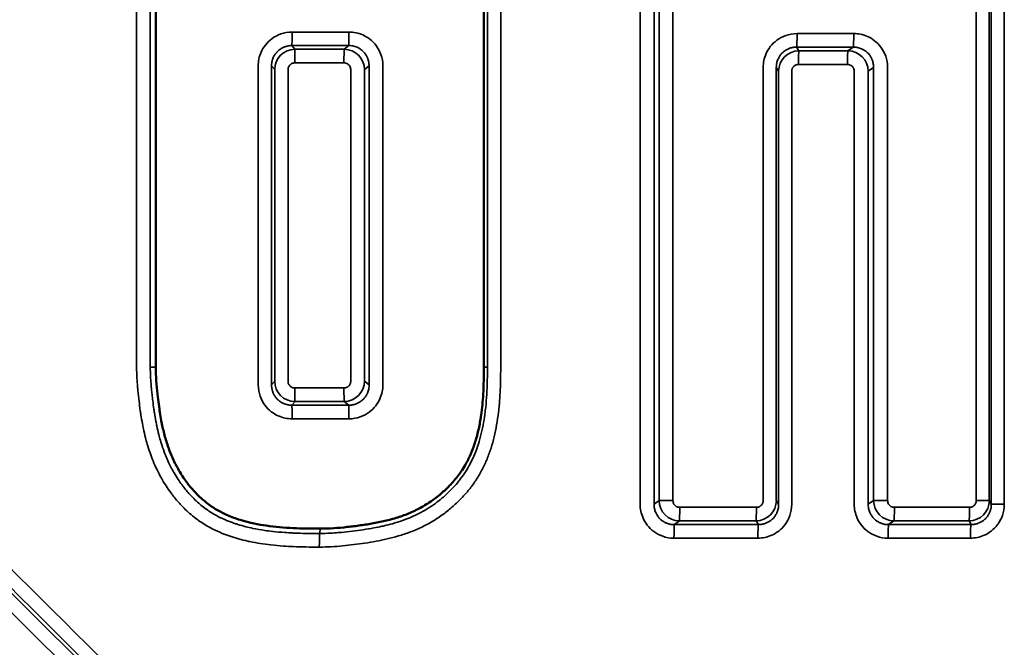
# Model space of a CAD drawing. Header units: millimetres. Extents: x 38 to 2514, y 38 to 1622.
# Tile 253 of 256: x 1575.62 to 1582.86, y 789.7 to 794.32. Entities that reach past the tile are written whole.
import ezdxf

# ---------------------------------------------------------------- set-up
doc = ezdxf.new("R2010")
doc.units = ezdxf.units.MM
doc.header["$LTSCALE"] = 7.692308
doc.layers.add('Visible (ISO)', color=7, linetype='Continuous', lineweight=50)
doc.layers.add('Visible Narrow (ISO)', color=7, linetype='Continuous', lineweight=35)

msp = doc.modelspace()

# ---------------------------------------------------------------- linework, layer by layer
at = {"layer": 'Visible (ISO)'}
for p, q in [((1576.6175, 791.764), (1576.6175, 798.3263)), ((1579.0319, 798.3264), (1579.0319, 791.764))]:
    msp.add_line(p, q, dxfattribs=at)
for points, knots in [([(1577.8297, 790.5764), (1577.7632, 790.5764), (1577.6959, 790.5772), (1577.6285, 790.5805), (1577.562, 790.5837), (1577.4954, 790.5893), (1577.4302, 790.5988), (1577.3768, 790.6065), (1577.3096, 790.6188), (1577.2378, 790.6413), (1577.2072, 790.6509), (1577.1757, 790.6623), (1577.1448, 790.6758), (1577.141, 790.6775), (1577.1372, 790.6792), (1577.1334, 790.6809), (1577.1082, 790.6924), (1577.0829, 790.7055), (1577.0575, 790.7209), (1577.031, 790.737), (1577.0044, 790.7555), (1576.9778, 790.7775), (1576.9526, 790.7982), (1576.9273, 790.822), (1576.9024, 790.8491), (1576.8819, 790.8714), (1576.862, 790.8955), (1576.8429, 790.9215), (1576.8239, 790.9474), (1576.8057, 790.9752), (1576.7885, 791.0047), (1576.7723, 791.0325), (1576.7571, 791.0618), (1576.7431, 791.0926), (1576.7398, 791.0999), (1576.7366, 791.1073), (1576.7334, 791.1148), (1576.7238, 791.1373), (1576.715, 791.1603), (1576.7069, 791.1838), (1576.6966, 791.2138), (1576.6875, 791.2447), (1576.6793, 791.2768), (1576.6715, 791.3073), (1576.6646, 791.3389), (1576.6584, 791.372), (1576.6547, 791.3915), (1576.6513, 791.4115), (1576.6481, 791.4321), (1576.6431, 791.4639), (1576.6366, 791.5119), (1576.6305, 791.5667), (1576.6237, 791.6287), (1576.6175, 791.6995), (1576.6175, 791.764)], [-0.5785642, -0.5785642, -0.5785642, -0.5785642, -0.4781217, -0.4781217, -0.4781217, -0.3790177, -0.3790177, -0.3790177, -0.2980341, -0.2980341, -0.2980341, -0.263543, -0.263543, -0.263543, -0.2593074, -0.2593074, -0.2593074, -0.2310827, -0.2310827, -0.2310827, -0.2016553, -0.2016553, -0.2016553, -0.1738063, -0.1738063, -0.1738063, -0.1508894, -0.1508894, -0.1508894, -0.1280697, -0.1280697, -0.1280697, -0.1065344, -0.1065344, -0.1065344, -0.1014158, -0.1014158, -0.1014158, -0.0859856, -0.0859856, -0.0859856, -0.0662097, -0.0662097, -0.0662097, -0.047501, -0.047501, -0.047501, -0.0364551, -0.0364551, -0.0364551, -0.0193537, -0.0193537, -0.0193537, -0.000001, -0.000001, -0.000001, -0.000001]), ([(1579.0319, 791.764), (1579.0319, 791.6988), (1579.0307, 791.6322), (1579.0268, 791.5656), (1579.0237, 791.5139), (1579.0189, 791.4622), (1579.0117, 791.4115), (1579.0098, 791.3978), (1579.0077, 791.3842), (1579.0053, 791.3706), (1578.9999, 791.3385), (1578.9933, 791.3065), (1578.9854, 791.275), (1578.9775, 791.2436), (1578.9683, 791.2126), (1578.9575, 791.1821), (1578.9487, 791.1574), (1578.9389, 791.1331), (1578.928, 791.1094), (1578.9256, 791.104), (1578.9229, 791.0983), (1578.9199, 791.0922), (1578.9085, 791.0688), (1578.893, 791.04), (1578.8717, 791.0077), (1578.8556, 790.9833), (1578.8362, 790.957), (1578.8129, 790.9297), (1578.7922, 790.9055), (1578.7685, 790.8806), (1578.7416, 790.8558), (1578.7207, 790.8366), (1578.6968, 790.8165), (1578.669, 790.7959), (1578.6448, 790.778), (1578.6176, 790.7597), (1578.587, 790.7419), (1578.5607, 790.7266), (1578.5319, 790.7117), (1578.5001, 790.6976), (1578.4859, 790.6913), (1578.4711, 790.6852), (1578.4557, 790.6793), (1578.4405, 790.6735), (1578.425, 790.668), (1578.4092, 790.6628), (1578.3789, 790.6529), (1578.3478, 790.6441), (1578.3162, 790.6364), (1578.2847, 790.6287), (1578.2528, 790.622), (1578.2209, 790.6163), (1578.1883, 790.6103), (1578.1559, 790.6053), (1578.1241, 790.6009), (1578.0905, 790.5962), (1578.0576, 790.5922), (1578.0262, 790.5887), (1577.9912, 790.5849), (1577.9582, 790.5819), (1577.9279, 790.5799), (1577.8903, 790.5774), (1577.8571, 790.5764), (1577.8297, 790.5764)], [-0.2753785, -0.2753785, -0.2753785, -0.2753785, -0.226387, -0.226387, -0.226387, -0.1882509, -0.1882509, -0.1882509, -0.1779982, -0.1779982, -0.1779982, -0.1538966, -0.1538966, -0.1538966, -0.1298558, -0.1298558, -0.1298558, -0.1104382, -0.1104382, -0.1104382, -0.1060573, -0.1060573, -0.1060573, -0.0893602, -0.0893602, -0.0893602, -0.0767806, -0.0767806, -0.0767806, -0.0656518, -0.0656518, -0.0656518, -0.0570149, -0.0570149, -0.0570149, -0.0494876, -0.0494876, -0.0494876, -0.0430254, -0.0430254, -0.0430254, -0.0401381, -0.0401381, -0.0401381, -0.0372895, -0.0372895, -0.0372895, -0.0317978, -0.0317978, -0.0317978, -0.0263368, -0.0263368, -0.0263368, -0.0207462, -0.0207462, -0.0207462, -0.0148226, -0.0148226, -0.0148226, -0.008214, -0.008214, -0.008214, -0.000001, -0.000001, -0.000001, -0.000001])]:
    msp.add_open_spline(points, degree=3, knots=knots, dxfattribs=at)
at = {"layer": 'Visible Narrow (ISO)'}
for p, q in [((1576.4769, 798.3621), (1576.4769, 791.764)), ((1576.5774, 798.3621), (1576.5774, 791.764)), ((1579.0582, 791.764), (1579.0582, 798.3622)), ((1579.1556, 791.764), (1579.1556, 798.3622)), ((1580.1817, 798.3621), (1580.1817, 790.7555)), ((1580.2839, 798.3621), (1580.2839, 790.7555)), ((1582.7654, 790.7556), (1582.7654, 798.3622)), ((1582.8611, 790.7556), (1582.8611, 798.3622)), ((1580.321, 798.3343), (1580.321, 790.7832)), ((1580.4233, 798.3343), (1580.4233, 790.7832)), ((1582.6551, 790.7834), (1582.6551, 798.3344)), ((1582.7509, 790.7834), (1582.7509, 798.3344)), ((1578.0395, 794.229), (1577.6208, 794.229)), ((1581.7535, 794.2176), (1581.3361, 794.2176)), ((1577.6422, 794.1016), (1577.6194, 794.1293)), ((1578.0041, 794.1016), (1578.0378, 794.1294)), ((1581.35, 794.0902), (1581.333, 794.118)), ((1581.7106, 794.0903), (1581.7501, 794.118)), ((1578.0025, 794.002), (1577.6408, 794.002)), ((1581.7073, 793.9906), (1581.3469, 793.9906)), ((1577.3717, 791.6333), (1577.3717, 793.9799)), ((1577.47, 791.6333), (1577.47, 793.9799)), ((1577.4929, 793.9521), (1577.47, 793.9799)), ((1577.4929, 791.6611), (1577.4929, 793.9521)), ((1577.591, 791.6611), (1577.591, 793.9521)), ((1578.0523, 793.9522), (1578.0523, 791.6611)), ((1578.1536, 793.9522), (1578.1872, 793.98)), ((1578.1536, 793.9522), (1578.1536, 791.6611)), ((1578.1872, 793.98), (1578.1872, 791.6334)), ((1578.2886, 793.98), (1578.2886, 791.6334)), ((1581.0872, 790.7834), (1581.0872, 793.9686)), ((1581.1837, 790.7834), (1581.1837, 793.9686)), ((1581.2007, 793.9408), (1581.1837, 793.9686)), ((1581.2007, 790.7556), (1581.2007, 793.9408)), ((1581.2971, 790.7556), (1581.2971, 793.9408)), ((1581.757, 793.9408), (1581.757, 790.7555)), ((1581.8599, 793.9408), (1581.8994, 793.9686)), ((1581.8599, 793.9408), (1581.8599, 790.7555)), ((1581.8994, 793.9686), (1581.8994, 790.7832)), ((1582.0025, 793.9686), (1582.0025, 790.7832)), ((1576.5774, 791.764), (1576.6175, 791.764)), ((1579.0582, 791.764), (1579.0319, 791.764)), ((1577.4929, 791.6611), (1577.47, 791.6333)), ((1577.6408, 791.6113), (1578.0025, 791.6113)), ((1578.1536, 791.6611), (1578.1872, 791.6334)), ((1577.6423, 791.5117), (1577.6194, 791.4839)), ((1578.0042, 791.5117), (1578.0379, 791.484)), ((1577.6209, 791.3843), (1578.0395, 791.3843)), ((1580.321, 790.7832), (1580.2839, 790.7555)), ((1580.4233, 790.7832), (1580.321, 790.7832)), ((1581.0374, 790.7335), (1580.4731, 790.7335)), ((1581.1837, 790.7834), (1581.2007, 790.7556)), ((1581.8994, 790.7832), (1581.8599, 790.7555)), ((1582.0025, 790.7832), (1581.8994, 790.7832)), ((1582.6053, 790.7335), (1582.0523, 790.7335)), ((1582.6551, 790.7834), (1582.7509, 790.7834)), ((1582.7509, 790.7834), (1582.7654, 790.7556)), ((1582.8611, 790.7556), (1582.7654, 790.7556)), ((1580.4704, 790.6338), (1580.4333, 790.606)), ((1581.0344, 790.6339), (1581.0514, 790.6062)), ((1582.0488, 790.6338), (1582.0093, 790.606)), ((1582.6016, 790.6339), (1582.6161, 790.6061)), ((1577.8228, 790.5407), (1577.8297, 790.5764)), ((1581.0484, 790.5065), (1580.4306, 790.5065)), ((1582.6124, 790.5065), (1582.0059, 790.5065))]:
    msp.add_line(p, q, dxfattribs=at)
for centre, major_axis, ratio, start_param, end_param in [((1577.6192, 794.2289), (0, -0.1), 0.015929, 0.087262, 1.570793), ((1578.0377, 794.229), (0, -0.1), 0.018017, 0.087266, 1.570581), ((1581.3327, 794.2176), (0, -0.1), 0.034459, 0.087258, 1.570788), ((1581.7498, 794.2177), (0, -0.1), 0.036541, 0.087265, 1.570581), ((1577.6426, 793.9519), (-0.1498, 0.0002), 0.999236, 4.719059, 6.283185), ((1574.6656, 777.8797), (192.9263, 0.2957), 0.084214, 1.553187, 1.555357), ((1577.6424, 794.0019), (0, 0.1), 0.016069, 0.087263, 1.570632), ((1574.5656, 777.33), (195.8501, 0.3088), 0.085621, 1.553103, 1.554951), ((1578.0043, 794.002), (0, 0.1), 0.017878, 0.087265, 1.570893), ((1578.0041, 793.952), (0.0907, -0.1194), 0.99542, 0.925048, 2.489455), ((1581.3506, 793.9406), (0.1386, 0.0571), 0.998045, 1.184539, 2.748666), ((1574.6881, 777.2435), (196.5981, 0.6205), 0.085775, 1.534597, 1.53672), ((1581.3503, 793.9906), (0, 0.1), 0.034599, 0.087259, 1.570628), ((1574.0474, 775.619), (205.5421, 0.7071), 0.0898, 1.533196, 1.534951), ((1581.7109, 793.9907), (0, 0.1), 0.036401, 0.087264, 1.570891), ((1581.7107, 793.9406), (0.0782, -0.1279), 0.993839, 1.02633, 2.590737), ((1577.6426, 791.6613), (-0.1498, 0.0004), 0.999204, 0.006389, 1.570796), ((1577.6424, 791.6113), (0, -0.1), 0.016069, 4.71229, 6.195918), ((1578.0043, 791.6113), (0, -0.1), 0.017878, 4.712546, 6.195915), ((1578.0041, 791.6614), (-0.0906, -0.1194), 0.995421, 0.652279, 2.216405), ((1574.3653, 791.339), (-282.0993, 280.6907), 0.00022, 4.693861, 4.712993), ((1574.4524, 791.247), (-282.387, 280.404), 0.00009, 1.569942, 1.588855), ((1574.4324, 791.2661), (-282.1715, 280.6344), 0.000019, 1.569944, 1.589079), ((1574.293, 809.6478), (203.9765, -0.2884), 0.089038, 4.728823, 4.730875), ((1577.6193, 791.3843), (0, 0.1), 0.015929, 4.712602, 6.195918), ((1573.7147, 812.6562), (219.913, -0.3674), 0.096135, 4.73041, 4.732056), ((1578.0377, 791.3843), (0, 0.1), 0.018018, 4.712193, 6.195915), ((1574.5355, 791.1904), (-282.4516, 280.3404), 0.000387, 1.569694, 1.58861), ((1580.4703, 790.7835), (0.0829, -0.1249), 0.994505, 4.130617, 5.695407), ((1580.4701, 790.7334), (0, -0.1), 0.030155, 0.087256, 1.570786), ((1581.0339, 790.7836), (0.1382, 0.0581), 0.998029, 4.318778, 5.883162), ((1581.0341, 790.7335), (0, -0.1), 0.032969, 0.087264, 1.570367), ((1582.0487, 790.7835), (0.078, -0.128), 0.993787, 4.169776, 5.734561), ((1582.0485, 790.7334), (0, -0.1), 0.038031, 0.087254, 1.570784), ((1582.601, 790.7836), (0.1442, 0.0411), 0.998189, 4.438979, 6.003363), ((1582.6012, 790.7335), (0, -0.1), 0.04079, 0.087263, 1.570378), ((1580.4336, 790.5064), (0, 0.1), 0.030018, 0.087256, 1.570375), ((1574.4782, 773.2327), (199.3377, 0.5911), 0.087106, 1.537557, 1.540659), ((1574.4789, 773.2344), (199.6366, 0.592), 0.087106, 1.537695, 1.540522), ((1581.0517, 790.5065), (0, 0.1), 0.033107, 0.087264, 1.57102), ((1582.0097, 790.5064), (0, 0.1), 0.037894, 0.087253, 1.570385), ((1574.4901, 773.2327), (199.3373, 0.7275), 0.08708, 1.529702, 1.532748), ((1574.4909, 773.2344), (199.6361, 0.7286), 0.08708, 1.52984, 1.532611), ((1582.6165, 790.5065), (0, 0.1), 0.040927, 0.087264, 1.571013), ((1577.8229, 790.441), (0, 0.1), 0.016971, 0.087265, 1.570795)]:
    msp.add_ellipse(centre, major_axis=major_axis, ratio=ratio, start_param=start_param, end_param=end_param, dxfattribs=at)
for points in [[(1577.3717, 793.9799), (1577.3717, 793.9967), (1577.3751, 794.0305), (1577.3906, 794.0806), (1577.4213, 794.1338), (1577.4692, 794.1819), (1577.5353, 794.2183), (1577.5904, 794.2289), (1577.6208, 794.2289)], [(1578.0395, 794.229), (1578.0562, 794.229), (1578.0901, 794.2256), (1578.1402, 794.2102), (1578.1934, 794.1795), (1578.2415, 794.1316), (1578.2779, 794.0655), (1578.2886, 794.0104), (1578.2886, 793.98)], [(1581.0872, 793.9686), (1581.0872, 793.9853), (1581.0906, 794.0191), (1581.106, 794.0692), (1581.1367, 794.1225), (1581.1846, 794.1706), (1581.2507, 794.2069), (1581.3057, 794.2176), (1581.3361, 794.2176)], [(1581.7535, 794.2177), (1581.7702, 794.2177), (1581.804, 794.2142), (1581.8541, 794.1988), (1581.9074, 794.1681), (1581.9554, 794.1203), (1581.9918, 794.0541), (1582.0024, 793.999), (1582.0025, 793.9686)], [(1577.6209, 791.3843), (1577.6041, 791.3843), (1577.5703, 791.3877), (1577.5201, 791.4031), (1577.4669, 791.4338), (1577.4188, 791.4817), (1577.3824, 791.5478), (1577.3717, 791.6029), (1577.3717, 791.6333)], [(1578.2886, 791.6334), (1578.2886, 791.6166), (1578.2852, 791.5828), (1578.2697, 791.5327), (1578.239, 791.4794), (1578.1911, 791.4314), (1578.125, 791.395), (1578.0699, 791.3843), (1578.0395, 791.3843)], [(1580.1817, 790.7555), (1580.1817, 790.7387), (1580.1851, 790.7049), (1580.2006, 790.6548), (1580.2312, 790.6015), (1580.2791, 790.5534), (1580.3452, 790.5171), (1580.4002, 790.5064), (1580.4306, 790.5064)], [(1581.0484, 790.5065), (1581.0651, 790.5065), (1581.0989, 790.51), (1581.149, 790.5254), (1581.2022, 790.5561), (1581.2502, 790.604), (1581.2865, 790.6701), (1581.2971, 790.7252), (1581.2971, 790.7556)], [(1581.757, 790.7555), (1581.757, 790.7387), (1581.7605, 790.7049), (1581.7758, 790.6548), (1581.8065, 790.6015), (1581.8544, 790.5534), (1581.9204, 790.5171), (1581.9755, 790.5064), (1582.0059, 790.5064)], [(1582.6124, 790.5065), (1582.6292, 790.5065), (1582.6629, 790.51), (1582.7129, 790.5254), (1582.7661, 790.5561), (1582.8141, 790.604), (1582.8504, 790.6701), (1582.8611, 790.7252), (1582.8611, 790.7556)]]:
    msp.add_open_spline(points, degree=3, dxfattribs=at)
for points, knots in [([(1577.47, 793.9799), (1577.47, 793.9871), (1577.4704, 793.9944), (1577.4719, 794.0046), (1577.4724, 794.0075), (1577.474, 794.0155), (1577.4753, 794.0206), (1577.4785, 794.0307), (1577.4804, 794.0358), (1577.4855, 794.0473), (1577.4889, 794.0539), (1577.4955, 794.0644), (1577.4982, 794.0682), (1577.5061, 794.0784), (1577.5117, 794.0846), (1577.5218, 794.0938), (1577.5258, 794.0971), (1577.5361, 794.1047), (1577.5426, 794.1089), (1577.5559, 794.1158), (1577.5625, 794.1187), (1577.5771, 794.1237), (1577.585, 794.1258), (1577.6017, 794.1286), (1577.6104, 794.1294), (1577.6194, 794.1293)], [0, 0, 0, 0, 0.120064, 0.120064, 0.166667, 0.166667, 0.251234, 0.251234, 0.333333, 0.333333, 0.437507, 0.437507, 0.5, 0.5, 0.604666, 0.604666, 0.666667, 0.666667, 0.755416, 0.755416, 0.833333, 0.833333, 0.916689, 0.916689, 1, 1, 1, 1]), ([(1578.0378, 794.1294), (1578.045, 794.1294), (1578.0524, 794.1289), (1578.0626, 794.1275), (1578.0654, 794.127), (1578.0734, 794.1254), (1578.0785, 794.1241), (1578.0887, 794.1209), (1578.0937, 794.119), (1578.1053, 794.114), (1578.1119, 794.1105), (1578.1223, 794.1039), (1578.1262, 794.1012), (1578.1364, 794.0933), (1578.1425, 794.0877), (1578.1518, 794.0776), (1578.1551, 794.0737), (1578.1627, 794.0634), (1578.1668, 794.0568), (1578.1737, 794.0435), (1578.1766, 794.0369), (1578.1816, 794.0223), (1578.1837, 794.0143), (1578.1865, 793.9976), (1578.1873, 793.9889), (1578.1872, 793.98)], [0, 0, 0, 0, 0.120087, 0.120087, 0.166667, 0.166667, 0.251241, 0.251241, 0.333333, 0.333333, 0.437504, 0.437504, 0.5, 0.5, 0.604688, 0.604688, 0.666667, 0.666667, 0.75528, 0.75528, 0.833333, 0.833333, 0.916667, 0.916667, 1, 1, 1, 1]), ([(1581.1837, 793.9686), (1581.1837, 793.9757), (1581.1842, 793.9831), (1581.1857, 793.9933), (1581.1861, 793.9961), (1581.1878, 794.0041), (1581.1891, 794.0093), (1581.1923, 794.0194), (1581.1942, 794.0244), (1581.1992, 794.036), (1581.2027, 794.0426), (1581.2093, 794.053), (1581.212, 794.0569), (1581.2199, 794.0671), (1581.2255, 794.0732), (1581.2356, 794.0825), (1581.2395, 794.0858), (1581.2498, 794.0934), (1581.2564, 794.0975), (1581.2697, 794.1044), (1581.2763, 794.1073), (1581.2908, 794.1123), (1581.2988, 794.1144), (1581.3154, 794.1173), (1581.3241, 794.118), (1581.333, 794.118)], [0, 0, 0, 0, 0.120064, 0.120064, 0.166667, 0.166667, 0.251234, 0.251234, 0.333333, 0.333333, 0.437507, 0.437507, 0.5, 0.5, 0.604666, 0.604666, 0.666667, 0.666667, 0.755416, 0.755416, 0.833333, 0.833333, 0.916689, 0.916689, 1, 1, 1, 1]), ([(1581.7501, 794.118), (1581.7573, 794.1181), (1581.7647, 794.1176), (1581.7749, 794.1162), (1581.7777, 794.1157), (1581.7857, 794.1141), (1581.7909, 794.1128), (1581.801, 794.1096), (1581.806, 794.1077), (1581.8176, 794.1026), (1581.8242, 794.0992), (1581.8347, 794.0926), (1581.8385, 794.0899), (1581.8487, 794.082), (1581.8549, 794.0764), (1581.8641, 794.0663), (1581.8674, 794.0623), (1581.875, 794.052), (1581.8791, 794.0455), (1581.886, 794.0322), (1581.8889, 794.0255), (1581.8939, 794.011), (1581.896, 794.003), (1581.8988, 793.9863), (1581.8995, 793.9776), (1581.8994, 793.9686)], [0, 0, 0, 0, 0.120087, 0.120087, 0.166667, 0.166667, 0.251241, 0.251241, 0.333333, 0.333333, 0.437504, 0.437504, 0.5, 0.5, 0.604688, 0.604688, 0.666667, 0.666667, 0.75528, 0.75528, 0.833333, 0.833333, 0.916667, 0.916667, 1, 1, 1, 1]), ([(1577.591, 793.9521), (1577.591, 793.9553), (1577.5913, 793.9582), (1577.5918, 793.9611), (1577.5922, 793.9629), (1577.5926, 793.9647), (1577.5931, 793.9664), (1577.5941, 793.9696), (1577.5954, 793.9727), (1577.5969, 793.9756), (1577.5974, 793.9766), (1577.598, 793.9776), (1577.5986, 793.9785), (1577.6001, 793.9811), (1577.6018, 793.9833), (1577.6037, 793.9854), (1577.6045, 793.9863), (1577.6054, 793.9872), (1577.6062, 793.988), (1577.6085, 793.9902), (1577.6109, 793.9921), (1577.6135, 793.9938), (1577.6142, 793.9943), (1577.6149, 793.9947), (1577.6157, 793.9951), (1577.6181, 793.9966), (1577.6207, 793.9978), (1577.6234, 793.9988), (1577.6246, 793.9993), (1577.6258, 793.9997), (1577.627, 794), (1577.6298, 794.0008), (1577.6328, 794.0014), (1577.6359, 794.0017), (1577.6375, 794.0019), (1577.6391, 794.0019), (1577.6408, 794.002)], [0.0000004, 0.0000004, 0.0000004, 0.0000004, 0.1025715, 0.1025715, 0.1025715, 0.1666667, 0.1666667, 0.1666667, 0.2892471, 0.2892471, 0.2892471, 0.3333333, 0.3333333, 0.3333333, 0.448915, 0.448915, 0.448915, 0.5, 0.5, 0.5, 0.6308044, 0.6308044, 0.6308044, 0.6666667, 0.6666667, 0.6666667, 0.7842154, 0.7842154, 0.7842154, 0.8333333, 0.8333333, 0.8333333, 0.9439896, 0.9439896, 0.9439896, 1, 1, 1, 1]), ([(1578.0025, 794.002), (1578.0076, 794.002), (1578.0123, 794.0013), (1578.0167, 793.9999), (1578.0212, 793.9986), (1578.0253, 793.9967), (1578.0289, 793.9944), (1578.0325, 793.9922), (1578.0356, 793.9896), (1578.0384, 793.9868), (1578.0411, 793.9839), (1578.0435, 793.9808), (1578.0455, 793.9773), (1578.0475, 793.9739), (1578.0492, 793.9702), (1578.0504, 793.966), (1578.0516, 793.9618), (1578.0523, 793.9572), (1578.0523, 793.9522)], [0.0000004, 0.0000004, 0.0000004, 0.0000004, 0.1666667, 0.1666667, 0.1666667, 0.3333333, 0.3333333, 0.3333333, 0.5, 0.5, 0.5, 0.6666667, 0.6666667, 0.6666667, 0.8333333, 0.8333333, 0.8333333, 1, 1, 1, 1]), ([(1581.2971, 793.9408), (1581.2971, 793.9439), (1581.2974, 793.9469), (1581.2979, 793.9498), (1581.2983, 793.9516), (1581.2987, 793.9533), (1581.2992, 793.955), (1581.3002, 793.9583), (1581.3015, 793.9614), (1581.303, 793.9642), (1581.3035, 793.9652), (1581.3041, 793.9662), (1581.3047, 793.9672), (1581.3062, 793.9697), (1581.308, 793.972), (1581.3098, 793.974), (1581.3106, 793.975), (1581.3115, 793.9758), (1581.3123, 793.9767), (1581.3146, 793.9788), (1581.317, 793.9808), (1581.3196, 793.9825), (1581.3203, 793.9829), (1581.321, 793.9834), (1581.3218, 793.9838), (1581.3242, 793.9852), (1581.3268, 793.9865), (1581.3295, 793.9875), (1581.3307, 793.9879), (1581.3319, 793.9883), (1581.3331, 793.9887), (1581.3359, 793.9895), (1581.3388, 793.99), (1581.342, 793.9904), (1581.3436, 793.9905), (1581.3452, 793.9906), (1581.3469, 793.9906)], [0.0000004, 0.0000004, 0.0000004, 0.0000004, 0.1025714, 0.1025714, 0.1025714, 0.1666667, 0.1666667, 0.1666667, 0.2892471, 0.2892471, 0.2892471, 0.3333333, 0.3333333, 0.3333333, 0.448915, 0.448915, 0.448915, 0.5, 0.5, 0.5, 0.6308043, 0.6308043, 0.6308043, 0.6666667, 0.6666667, 0.6666667, 0.7842154, 0.7842154, 0.7842154, 0.8333333, 0.8333333, 0.8333333, 0.9439895, 0.9439895, 0.9439895, 1, 1, 1, 1]), ([(1581.7073, 793.9907), (1581.7123, 793.9907), (1581.7171, 793.9899), (1581.7215, 793.9886), (1581.7259, 793.9873), (1581.73, 793.9854), (1581.7337, 793.9831), (1581.7373, 793.9809), (1581.7404, 793.9783), (1581.7431, 793.9754), (1581.7459, 793.9726), (1581.7482, 793.9694), (1581.7502, 793.966), (1581.7523, 793.9626), (1581.7539, 793.9588), (1581.7551, 793.9546), (1581.7563, 793.9505), (1581.757, 793.9458), (1581.757, 793.9408)], [0.0000004, 0.0000004, 0.0000004, 0.0000004, 0.1666667, 0.1666667, 0.1666667, 0.3333333, 0.3333333, 0.3333333, 0.5, 0.5, 0.5, 0.6666667, 0.6666667, 0.6666667, 0.8333333, 0.8333333, 0.8333333, 1, 1, 1, 1]), ([(1576.4769, 791.764), (1576.4769, 791.7364), (1576.4778, 791.7091), (1576.4793, 791.6825), (1576.4804, 791.6621), (1576.4819, 791.6422), (1576.4836, 791.6222), (1576.4845, 791.6123), (1576.4854, 791.6023), (1576.4864, 791.5923), (1576.4889, 791.5669), (1576.4917, 791.541), (1576.4949, 791.5146), (1576.4976, 791.4915), (1576.5006, 791.4681), (1576.5041, 791.4439), (1576.5055, 791.4337), (1576.5071, 791.4233), (1576.5087, 791.4127), (1576.512, 791.3918), (1576.5156, 791.3701), (1576.5198, 791.3477), (1576.522, 791.3357), (1576.5244, 791.3235), (1576.527, 791.3111), (1576.5315, 791.2898), (1576.5365, 791.2677), (1576.5422, 791.2451), (1576.5461, 791.2297), (1576.5503, 791.2141), (1576.5549, 791.1982), (1576.561, 791.1772), (1576.5678, 791.1556), (1576.5755, 791.1336), (1576.5822, 791.1143), (1576.5896, 791.0946), (1576.5979, 791.0746), (1576.6067, 791.0532), (1576.6164, 791.0313), (1576.627, 791.0095), (1576.637, 790.9889), (1576.6477, 790.9684), (1576.6592, 790.948), (1576.67, 790.9289), (1576.6815, 790.9099), (1576.6935, 790.8914), (1576.7045, 790.8744), (1576.7159, 790.8579), (1576.7275, 790.842), (1576.7329, 790.8346), (1576.7384, 790.8273), (1576.7439, 790.8202), (1576.7617, 790.7971), (1576.7799, 790.7756), (1576.7985, 790.7555), (1576.8106, 790.7423), (1576.8229, 790.7298), (1576.8353, 790.7178), (1576.8493, 790.7043), (1576.8634, 790.6915), (1576.8777, 790.6794), (1576.8919, 790.6675), (1576.9063, 790.6561), (1576.9209, 790.6453), (1576.9245, 790.6427), (1576.928, 790.6401), (1576.9316, 790.6376), (1576.9456, 790.6276), (1576.9599, 790.6181), (1576.9747, 790.6089), (1576.9895, 790.5998), (1577.0047, 790.591), (1577.0205, 790.5825), (1577.0265, 790.5793), (1577.0325, 790.5762), (1577.0385, 790.5731), (1577.0602, 790.5622), (1577.083, 790.5518), (1577.1069, 790.542), (1577.1256, 790.5344), (1577.145, 790.5271), (1577.1651, 790.5203), (1577.1852, 790.5135), (1577.2059, 790.5071), (1577.2272, 790.5012), (1577.2493, 790.4951), (1577.2719, 790.4895), (1577.2948, 790.4844), (1577.3, 790.4833), (1577.3053, 790.4822), (1577.3106, 790.4811), (1577.361, 790.4705), (1577.4125, 790.4627), (1577.4656, 790.4568), (1577.4952, 790.4535), (1577.5254, 790.4508), (1577.5566, 790.4487), (1577.5811, 790.4469), (1577.6062, 790.4455), (1577.6322, 790.4445), (1577.6617, 790.4432), (1577.6922, 790.4423), (1577.7238, 790.4418), (1577.7553, 790.4413), (1577.7879, 790.441), (1577.8212, 790.441)], [0.0000001, 0.0000001, 0.0000001, 0.0000001, 0.0547462, 0.0547462, 0.0547462, 0.09672, 0.09672, 0.09672, 0.1176471, 0.1176471, 0.1176471, 0.1702592, 0.1702592, 0.1702592, 0.2159546, 0.2159546, 0.2159546, 0.2352941, 0.2352941, 0.2352941, 0.2736322, 0.2736322, 0.2736322, 0.2941176, 0.2941176, 0.2941176, 0.3292334, 0.3292334, 0.3292334, 0.3529412, 0.3529412, 0.3529412, 0.3843012, 0.3843012, 0.3843012, 0.4117647, 0.4117647, 0.4117647, 0.4411765, 0.4411765, 0.4411765, 0.468737, 0.468737, 0.468737, 0.4947075, 0.4947075, 0.4947075, 0.5184248, 0.5184248, 0.5184248, 0.5294118, 0.5294118, 0.5294118, 0.564925, 0.564925, 0.564925, 0.5882353, 0.5882353, 0.5882353, 0.6146285, 0.6146285, 0.6146285, 0.6407697, 0.6407697, 0.6407697, 0.6470588, 0.6470588, 0.6470588, 0.6717802, 0.6717802, 0.6717802, 0.6966046, 0.6966046, 0.6966046, 0.7058824, 0.7058824, 0.7058824, 0.7388666, 0.7388666, 0.7388666, 0.7647059, 0.7647059, 0.7647059, 0.790514, 0.790514, 0.790514, 0.8173697, 0.8173697, 0.8173697, 0.8235294, 0.8235294, 0.8235294, 0.8823529, 0.8823529, 0.8823529, 0.9152745, 0.9152745, 0.9152745, 0.9411765, 0.9411765, 0.9411765, 0.9705882, 0.9705882, 0.9705882, 1, 1, 1, 1]), ([(1576.5774, 791.764), (1576.5774, 791.7414), (1576.5781, 791.7187), (1576.5795, 791.6917), (1576.5797, 791.6871), (1576.5811, 791.6646), (1576.5824, 791.6469), (1576.5848, 791.6201), (1576.5856, 791.6111), (1576.5878, 791.5892), (1576.5891, 791.5761), (1576.5922, 791.5478), (1576.594, 791.5325), (1576.5983, 791.4967), (1576.601, 791.4761), (1576.6053, 791.446), (1576.6067, 791.4371), (1576.6112, 791.4077), (1576.6148, 791.3869), (1576.6209, 791.3542), (1576.6231, 791.3429), (1576.6298, 791.3109), (1576.6346, 791.2897), (1576.6436, 791.2542), (1576.6474, 791.2402), (1576.6567, 791.2083), (1576.6623, 791.1904), (1576.6753, 791.1526), (1576.6827, 791.1327), (1576.6957, 791.101), (1576.7007, 791.0894), (1576.7147, 791.0585), (1576.7242, 791.039), (1576.7392, 791.0109), (1576.7441, 791.0021), (1576.7503, 790.9911), (1576.7516, 790.9889), (1576.7625, 790.9701), (1576.7727, 790.9537), (1576.7917, 790.9249), (1576.8004, 790.9125), (1576.814, 790.8938), (1576.8189, 790.8874), (1576.8405, 790.8595), (1576.8576, 790.8394), (1576.8851, 790.8099), (1576.8953, 790.7994), (1576.9182, 790.7773), (1576.9309, 790.7658), (1576.9458, 790.7533), (1576.9478, 790.7516), (1576.9623, 790.7396), (1576.9749, 790.7299), (1576.9887, 790.72), (1576.9896, 790.7194), (1577.0028, 790.71), (1577.0154, 790.7016), (1577.0301, 790.6925), (1577.0319, 790.6914), (1577.0472, 790.6821), (1577.0613, 790.6741), (1577.0788, 790.665), (1577.0817, 790.6635), (1577.0975, 790.6555), (1577.111, 790.6492), (1577.1429, 790.6352), (1577.1618, 790.6277), (1577.1871, 790.6186), (1577.1927, 790.6166), (1577.2059, 790.6121), (1577.2136, 790.6096), (1577.2401, 790.6013), (1577.2595, 790.5958), (1577.2967, 790.5863), (1577.3143, 790.5823), (1577.3605, 790.5727), (1577.3895, 790.5677), (1577.4385, 790.5606), (1577.4581, 790.5581), (1577.5069, 790.5526), (1577.5365, 790.55), (1577.5846, 790.5467), (1577.6022, 790.5457), (1577.6261, 790.5445), (1577.6319, 790.5442), (1577.6649, 790.5428), (1577.6931, 790.542), (1577.7513, 790.5409), (1577.7813, 790.5407), (1577.8158, 790.5407), (1577.8193, 790.5407), (1577.8228, 790.5407)], [0.0000001, 0.0000001, 0.0000001, 0.0000001, 0.0487191, 0.0487191, 0.0588235, 0.0588235, 0.0981321, 0.0981321, 0.1176471, 0.1176471, 0.1452553, 0.1452553, 0.1764706, 0.1764706, 0.2179843, 0.2179843, 0.2352941, 0.2352941, 0.2740651, 0.2740651, 0.2941176, 0.2941176, 0.3300385, 0.3300385, 0.3529412, 0.3529412, 0.3813276, 0.3813276, 0.4117647, 0.4117647, 0.4289249, 0.4289249, 0.4575392, 0.4575392, 0.4705882, 0.4705882, 0.4738816, 0.4738816, 0.498765, 0.498765, 0.5186476, 0.5186476, 0.5294118, 0.5294118, 0.5664169, 0.5664169, 0.5882353, 0.5882353, 0.6150231, 0.6150231, 0.6193131, 0.6193131, 0.6452618, 0.6452618, 0.6470588, 0.6470588, 0.6718611, 0.6718611, 0.6751482, 0.6751482, 0.7008804, 0.7008804, 0.7058824, 0.7058824, 0.7280416, 0.7280416, 0.7566722, 0.7566722, 0.7647059, 0.7647059, 0.7753693, 0.7753693, 0.8011353, 0.8011353, 0.8235294, 0.8235294, 0.8591503, 0.8591503, 0.8823529, 0.8823529, 0.9161409, 0.9161409, 0.9350779, 0.9350779, 0.9411765, 0.9411765, 0.9690354, 0.9690354, 0.9968781, 0.9968781, 1, 1, 1, 1]), ([(1577.8212, 790.441), (1577.8512, 790.441), (1577.8805, 790.442), (1577.9089, 790.4436), (1577.9372, 790.4452), (1577.9646, 790.4474), (1577.9922, 790.4501), (1578.0197, 790.4527), (1578.0475, 790.4558), (1578.075, 790.4592), (1578.1026, 790.4625), (1578.13, 790.4662), (1578.1572, 790.4702), (1578.1844, 790.4742), (1578.2115, 790.4786), (1578.2384, 790.4836), (1578.2654, 790.4885), (1578.2923, 790.494), (1578.3198, 790.5004), (1578.3472, 790.5067), (1578.3752, 790.514), (1578.4039, 790.5225), (1578.4327, 790.531), (1578.4622, 790.5408), (1578.4919, 790.5521), (1578.5216, 790.5634), (1578.5515, 790.5763), (1578.5806, 790.5906), (1578.6098, 790.6049), (1578.6382, 790.6206), (1578.6655, 790.6375), (1578.6928, 790.6543), (1578.719, 790.6722), (1578.7437, 790.6907), (1578.7684, 790.7093), (1578.7918, 790.7286), (1578.8137, 790.7483), (1578.8356, 790.768), (1578.8561, 790.7882), (1578.8755, 790.8089), (1578.8948, 790.8296), (1578.9129, 790.8508), (1578.93, 790.8726), (1578.947, 790.8945), (1578.9631, 790.9169), (1578.978, 790.9402), (1578.993, 790.9634), (1579.0069, 790.9874), (1579.0198, 791.0122), (1579.0327, 791.037), (1579.0445, 791.0625), (1579.0552, 791.0887), (1579.066, 791.1149), (1579.0757, 791.1416), (1579.0844, 791.169), (1579.0931, 791.1963), (1579.1009, 791.2242), (1579.1077, 791.2527), (1579.1146, 791.2811), (1579.1206, 791.3101), (1579.1259, 791.34), (1579.1311, 791.3699), (1579.1356, 791.4007), (1579.1394, 791.4329), (1579.1432, 791.4652), (1579.1463, 791.4988), (1579.1488, 791.5339), (1579.1512, 791.5691), (1579.1529, 791.6058), (1579.154, 791.6441), (1579.1551, 791.6825), (1579.1556, 791.7224), (1579.1556, 791.764)], [0, 0, 0, 0, 0.0416667, 0.0416667, 0.0416667, 0.0833333, 0.0833333, 0.0833333, 0.125, 0.125, 0.125, 0.1666667, 0.1666667, 0.1666667, 0.2083333, 0.2083333, 0.2083333, 0.25, 0.25, 0.25, 0.2916667, 0.2916667, 0.2916667, 0.3333333, 0.3333333, 0.3333333, 0.375, 0.375, 0.375, 0.4166667, 0.4166667, 0.4166667, 0.4583333, 0.4583333, 0.4583333, 0.5, 0.5, 0.5, 0.5416667, 0.5416667, 0.5416667, 0.5833333, 0.5833333, 0.5833333, 0.625, 0.625, 0.625, 0.6666667, 0.6666667, 0.6666667, 0.7083333, 0.7083333, 0.7083333, 0.75, 0.75, 0.75, 0.7916667, 0.7916667, 0.7916667, 0.8333333, 0.8333333, 0.8333333, 0.875, 0.875, 0.875, 0.9166667, 0.9166667, 0.9166667, 0.9583333, 0.9583333, 0.9583333, 1, 1, 1, 1]), ([(1577.8228, 790.5407), (1577.8506, 790.5407), (1577.8781, 790.5416), (1577.9237, 790.5441), (1577.9421, 790.5455), (1577.9684, 790.5477), (1577.9763, 790.5485), (1578.0108, 790.5518), (1578.0378, 790.5548), (1578.0914, 790.5613), (1578.1181, 790.5649), (1578.1706, 790.5727), (1578.1966, 790.5769), (1578.2423, 790.5852), (1578.2622, 790.5892), (1578.2878, 790.5949), (1578.2934, 790.5961), (1578.3188, 790.602), (1578.3387, 790.607), (1578.365, 790.6144), (1578.3713, 790.6162), (1578.402, 790.6253), (1578.427, 790.6335), (1578.4541, 790.6436), (1578.4562, 790.6444), (1578.4782, 790.6528), (1578.498, 790.661), (1578.5246, 790.6733), (1578.5316, 790.6766), (1578.5591, 790.6901), (1578.5793, 790.7009), (1578.6043, 790.7156), (1578.6098, 790.7189), (1578.6359, 790.735), (1578.6558, 790.7484), (1578.6786, 790.7649), (1578.6822, 790.7677), (1578.7082, 790.7872), (1578.7293, 790.8046), (1578.7667, 790.8382), (1578.7834, 790.8544), (1578.801, 790.873), (1578.8029, 790.8749), (1578.8201, 790.8934), (1578.8346, 790.9102), (1578.8501, 790.9296), (1578.8519, 790.9318), (1578.8669, 790.951), (1578.8794, 790.9684), (1578.893, 790.9888), (1578.8947, 790.9915), (1578.9097, 791.0148), (1578.9221, 791.0361), (1578.945, 791.0802), (1578.9555, 791.103), (1578.9749, 791.1501), (1578.9837, 791.1744), (1578.9996, 791.2242), (1579.0067, 791.2498), (1579.0194, 791.3023), (1579.025, 791.3293), (1579.0343, 791.3825), (1579.0382, 791.4085), (1579.0419, 791.4386), (1579.0423, 791.4416), (1579.0463, 791.4751), (1579.0492, 791.5071), (1579.0536, 791.5709), (1579.0552, 791.6024), (1579.0564, 791.6392), (1579.0565, 791.6431), (1579.0575, 791.6764), (1579.058, 791.7068), (1579.0582, 791.7469), (1579.0582, 791.7554), (1579.0582, 791.764)], [0, 0, 0, 0, 0.0416667, 0.0416667, 0.0708732, 0.0708732, 0.0833333, 0.0833333, 0.125, 0.125, 0.1666667, 0.1666667, 0.2083333, 0.2083333, 0.24088, 0.24088, 0.25, 0.25, 0.2818793, 0.2818793, 0.2916667, 0.2916667, 0.3300479, 0.3300479, 0.3333333, 0.3333333, 0.3639119, 0.3639119, 0.375, 0.375, 0.4074914, 0.4074914, 0.4166667, 0.4166667, 0.4515246, 0.4515246, 0.4583333, 0.4583333, 0.5, 0.5, 0.5372012, 0.5372012, 0.5416667, 0.5416667, 0.578526, 0.578526, 0.5833333, 0.5833333, 0.6196583, 0.6196583, 0.625, 0.625, 0.6666667, 0.6666667, 0.7083333, 0.7083333, 0.75, 0.75, 0.7916667, 0.7916667, 0.8333333, 0.8333333, 0.8708713, 0.8708713, 0.875, 0.875, 0.9166667, 0.9166667, 0.9539508, 0.9539508, 0.9583333, 0.9583333, 0.9912146, 0.9912146, 1, 1, 1, 1]), ([(1577.6194, 791.4839), (1577.6122, 791.4839), (1577.6049, 791.4843), (1577.5947, 791.4858), (1577.5918, 791.4863), (1577.5838, 791.4879), (1577.5787, 791.4892), (1577.5686, 791.4924), (1577.5636, 791.4942), (1577.552, 791.4993), (1577.5454, 791.5028), (1577.535, 791.5094), (1577.5311, 791.5121), (1577.5209, 791.52), (1577.5148, 791.5256), (1577.5056, 791.5356), (1577.5023, 791.5396), (1577.4947, 791.5499), (1577.4905, 791.5565), (1577.4836, 791.5698), (1577.4807, 791.5764), (1577.4757, 791.591), (1577.4736, 791.599), (1577.4707, 791.6156), (1577.4699, 791.6244), (1577.47, 791.6333)], [0, 0, 0, 0, 0.120087, 0.120087, 0.166667, 0.166667, 0.251241, 0.251241, 0.333333, 0.333333, 0.437504, 0.437504, 0.5, 0.5, 0.604688, 0.604688, 0.666667, 0.666667, 0.75528, 0.75528, 0.833333, 0.833333, 0.916667, 0.916667, 1, 1, 1, 1]), ([(1577.6408, 791.6113), (1577.6357, 791.6113), (1577.631, 791.612), (1577.6266, 791.6133), (1577.6222, 791.6147), (1577.618, 791.6166), (1577.6144, 791.6188), (1577.6108, 791.6211), (1577.6077, 791.6237), (1577.6049, 791.6265), (1577.6022, 791.6294), (1577.5998, 791.6325), (1577.5978, 791.6359), (1577.5958, 791.6394), (1577.5942, 791.6431), (1577.593, 791.6473), (1577.5918, 791.6515), (1577.591, 791.6561), (1577.591, 791.6611)], [0.0000004, 0.0000004, 0.0000004, 0.0000004, 0.1666667, 0.1666667, 0.1666667, 0.3333333, 0.3333333, 0.3333333, 0.5, 0.5, 0.5, 0.6666667, 0.6666667, 0.6666667, 0.8333333, 0.8333333, 0.8333333, 1, 1, 1, 1]), ([(1578.0523, 791.6611), (1578.0523, 791.658), (1578.052, 791.655), (1578.0515, 791.6522), (1578.0512, 791.6504), (1578.0507, 791.6486), (1578.0502, 791.6469), (1578.0493, 791.6437), (1578.048, 791.6406), (1578.0465, 791.6377), (1578.0459, 791.6367), (1578.0454, 791.6357), (1578.0448, 791.6347), (1578.0432, 791.6322), (1578.0415, 791.63), (1578.0396, 791.6279), (1578.0388, 791.627), (1578.038, 791.6261), (1578.0371, 791.6253), (1578.0349, 791.6231), (1578.0324, 791.6212), (1578.0299, 791.6195), (1578.0291, 791.619), (1578.0284, 791.6186), (1578.0277, 791.6181), (1578.0253, 791.6167), (1578.0227, 791.6155), (1578.0199, 791.6145), (1578.0187, 791.614), (1578.0175, 791.6136), (1578.0163, 791.6133), (1578.0135, 791.6125), (1578.0106, 791.6119), (1578.0074, 791.6116), (1578.0058, 791.6114), (1578.0042, 791.6113), (1578.0025, 791.6113)], [0.0000004, 0.0000004, 0.0000004, 0.0000004, 0.1025715, 0.1025715, 0.1025715, 0.1666667, 0.1666667, 0.1666667, 0.2892471, 0.2892471, 0.2892471, 0.3333333, 0.3333333, 0.3333333, 0.448915, 0.448915, 0.448915, 0.5, 0.5, 0.5, 0.6308044, 0.6308044, 0.6308044, 0.6666667, 0.6666667, 0.6666667, 0.7842154, 0.7842154, 0.7842154, 0.8333333, 0.8333333, 0.8333333, 0.9439896, 0.9439896, 0.9439896, 1, 1, 1, 1]), ([(1578.1872, 791.6334), (1578.1873, 791.6262), (1578.1868, 791.6188), (1578.1854, 791.6086), (1578.1849, 791.6058), (1578.1833, 791.5978), (1578.182, 791.5927), (1578.1788, 791.5825), (1578.1769, 791.5775), (1578.1718, 791.5659), (1578.1684, 791.5593), (1578.1618, 791.5489), (1578.1591, 791.545), (1578.1512, 791.5349), (1578.1456, 791.5287), (1578.1355, 791.5195), (1578.1316, 791.5162), (1578.1213, 791.5086), (1578.1147, 791.5044), (1578.1014, 791.4975), (1578.0948, 791.4946), (1578.0802, 791.4896), (1578.0722, 791.4875), (1578.0555, 791.4847), (1578.0468, 791.4839), (1578.0379, 791.484)], [0, 0, 0, 0, 0.120064, 0.120064, 0.166667, 0.166667, 0.251234, 0.251234, 0.333333, 0.333333, 0.437507, 0.437507, 0.5, 0.5, 0.604666, 0.604666, 0.666667, 0.666667, 0.755416, 0.755416, 0.833333, 0.833333, 0.916689, 0.916689, 1, 1, 1, 1]), ([(1580.2839, 790.7555), (1580.2839, 790.7483), (1580.2843, 790.7409), (1580.2858, 790.7307), (1580.2863, 790.7279), (1580.2879, 790.7199), (1580.2892, 790.7148), (1580.2923, 790.7046), (1580.2942, 790.6996), (1580.2993, 790.688), (1580.3027, 790.6814), (1580.3093, 790.671), (1580.312, 790.6671), (1580.3199, 790.6569), (1580.3255, 790.6508), (1580.3356, 790.6415), (1580.3396, 790.6382), (1580.3498, 790.6306), (1580.3564, 790.6265), (1580.3697, 790.6196), (1580.3764, 790.6167), (1580.3909, 790.6117), (1580.3989, 790.6096), (1580.4156, 790.6067), (1580.4244, 790.606), (1580.4333, 790.606)], [0, 0, 0, 0, 0.120016, 0.120016, 0.166667, 0.166667, 0.251216, 0.251216, 0.333333, 0.333333, 0.437486, 0.437486, 0.5, 0.5, 0.604688, 0.604688, 0.666667, 0.666667, 0.755214, 0.755214, 0.833333, 0.833333, 0.916667, 0.916667, 1, 1, 1, 1]), ([(1580.4233, 790.7832), (1580.4233, 790.7782), (1580.424, 790.7734), (1580.4253, 790.769), (1580.4267, 790.7646), (1580.4286, 790.7604), (1580.4308, 790.7568), (1580.4331, 790.7532), (1580.4356, 790.7501), (1580.4385, 790.7473), (1580.4414, 790.7446), (1580.4445, 790.7422), (1580.4479, 790.7402), (1580.4514, 790.7382), (1580.4551, 790.7366), (1580.4593, 790.7354), (1580.4635, 790.7342), (1580.4681, 790.7334), (1580.4731, 790.7335)], [0.0000004, 0.0000004, 0.0000004, 0.0000004, 0.1666667, 0.1666667, 0.1666667, 0.3333333, 0.3333333, 0.3333333, 0.5, 0.5, 0.5, 0.6666667, 0.6666667, 0.6666667, 0.8333333, 0.8333333, 0.8333333, 1, 1, 1, 1]), ([(1581.0374, 790.7335), (1581.0405, 790.7335), (1581.0435, 790.7338), (1581.0464, 790.7343), (1581.0482, 790.7347), (1581.0499, 790.7351), (1581.0516, 790.7356), (1581.0549, 790.7366), (1581.058, 790.7379), (1581.0608, 790.7394), (1581.0618, 790.7399), (1581.0628, 790.7405), (1581.0638, 790.7411), (1581.0663, 790.7426), (1581.0686, 790.7444), (1581.0706, 790.7462), (1581.0715, 790.747), (1581.0724, 790.7479), (1581.0733, 790.7488), (1581.0754, 790.751), (1581.0773, 790.7534), (1581.079, 790.756), (1581.0795, 790.7567), (1581.08, 790.7574), (1581.0804, 790.7582), (1581.0818, 790.7606), (1581.083, 790.7632), (1581.0841, 790.766), (1581.0845, 790.7671), (1581.0849, 790.7683), (1581.0853, 790.7696), (1581.086, 790.7723), (1581.0866, 790.7753), (1581.0869, 790.7784), (1581.0871, 790.78), (1581.0872, 790.7817), (1581.0872, 790.7834)], [0.0000003, 0.0000003, 0.0000003, 0.0000003, 0.1025361, 0.1025361, 0.1025361, 0.1666667, 0.1666667, 0.1666667, 0.289236, 0.289236, 0.289236, 0.3333333, 0.3333333, 0.3333333, 0.4488843, 0.4488843, 0.4488843, 0.5, 0.5, 0.5, 0.6307681, 0.6307681, 0.6307681, 0.6666667, 0.6666667, 0.6666667, 0.7841767, 0.7841767, 0.7841767, 0.8333333, 0.8333333, 0.8333333, 0.9439466, 0.9439466, 0.9439466, 1, 1, 1, 1]), ([(1581.0514, 790.6062), (1581.0585, 790.6061), (1581.0659, 790.6066), (1581.0761, 790.608), (1581.0789, 790.6085), (1581.0869, 790.6101), (1581.092, 790.6114), (1581.1021, 790.6146), (1581.1071, 790.6165), (1581.1187, 790.6216), (1581.1253, 790.6251), (1581.1357, 790.6316), (1581.1396, 790.6344), (1581.1497, 790.6422), (1581.1559, 790.6479), (1581.1651, 790.6579), (1581.1684, 790.6619), (1581.176, 790.6722), (1581.1802, 790.6788), (1581.1871, 790.6921), (1581.19, 790.6987), (1581.195, 790.7133), (1581.1971, 790.7212), (1581.2, 790.7379), (1581.2007, 790.7466), (1581.2007, 790.7556)], [0, 0, 0, 0, 0.119999, 0.119999, 0.166667, 0.166667, 0.251214, 0.251214, 0.333333, 0.333333, 0.437491, 0.437491, 0.5, 0.5, 0.604669, 0.604669, 0.666667, 0.666667, 0.755382, 0.755382, 0.833333, 0.833333, 0.916669, 0.916669, 1, 1, 1, 1]), ([(1581.8599, 790.7555), (1581.8599, 790.7483), (1581.8603, 790.7409), (1581.8618, 790.7307), (1581.8622, 790.7279), (1581.8638, 790.7199), (1581.8651, 790.7148), (1581.8683, 790.7046), (1581.8702, 790.6996), (1581.8752, 790.688), (1581.8787, 790.6814), (1581.8853, 790.671), (1581.888, 790.6671), (1581.8959, 790.6569), (1581.9015, 790.6508), (1581.9115, 790.6415), (1581.9155, 790.6382), (1581.9258, 790.6306), (1581.9324, 790.6265), (1581.9457, 790.6196), (1581.9523, 790.6167), (1581.9669, 790.6117), (1581.9749, 790.6096), (1581.9916, 790.6067), (1582.0003, 790.606), (1582.0093, 790.606)], [0, 0, 0, 0, 0.120016, 0.120016, 0.166667, 0.166667, 0.251217, 0.251217, 0.333333, 0.333333, 0.437487, 0.437487, 0.5, 0.5, 0.604688, 0.604688, 0.666667, 0.666667, 0.755215, 0.755215, 0.833333, 0.833333, 0.916667, 0.916667, 1, 1, 1, 1]), ([(1582.0025, 790.7832), (1582.0025, 790.7782), (1582.0032, 790.7734), (1582.0045, 790.769), (1582.0058, 790.7646), (1582.0078, 790.7604), (1582.01, 790.7568), (1582.0123, 790.7532), (1582.0148, 790.7501), (1582.0177, 790.7473), (1582.0205, 790.7446), (1582.0237, 790.7422), (1582.0271, 790.7402), (1582.0305, 790.7382), (1582.0343, 790.7366), (1582.0385, 790.7354), (1582.0427, 790.7342), (1582.0473, 790.7334), (1582.0523, 790.7335)], [0.0000004, 0.0000004, 0.0000004, 0.0000004, 0.1666667, 0.1666667, 0.1666667, 0.3333333, 0.3333333, 0.3333333, 0.5, 0.5, 0.5, 0.6666667, 0.6666667, 0.6666667, 0.8333333, 0.8333333, 0.8333333, 1, 1, 1, 1]), ([(1582.6053, 790.7335), (1582.6084, 790.7335), (1582.6114, 790.7338), (1582.6143, 790.7343), (1582.6161, 790.7347), (1582.6178, 790.7351), (1582.6195, 790.7356), (1582.6228, 790.7366), (1582.6259, 790.7379), (1582.6287, 790.7394), (1582.6298, 790.7399), (1582.6308, 790.7405), (1582.6317, 790.7411), (1582.6342, 790.7426), (1582.6365, 790.7444), (1582.6386, 790.7462), (1582.6395, 790.747), (1582.6404, 790.7479), (1582.6412, 790.7488), (1582.6433, 790.751), (1582.6453, 790.7534), (1582.647, 790.756), (1582.6474, 790.7567), (1582.6479, 790.7574), (1582.6483, 790.7582), (1582.6497, 790.7606), (1582.651, 790.7632), (1582.652, 790.766), (1582.6524, 790.7671), (1582.6528, 790.7683), (1582.6532, 790.7696), (1582.654, 790.7723), (1582.6546, 790.7753), (1582.6549, 790.7784), (1582.655, 790.78), (1582.6551, 790.7817), (1582.6551, 790.7834)], [0.0000003, 0.0000003, 0.0000003, 0.0000003, 0.1025361, 0.1025361, 0.1025361, 0.1666667, 0.1666667, 0.1666667, 0.289236, 0.289236, 0.289236, 0.3333333, 0.3333333, 0.3333333, 0.4488843, 0.4488843, 0.4488843, 0.5, 0.5, 0.5, 0.6307681, 0.6307681, 0.6307681, 0.6666667, 0.6666667, 0.6666667, 0.7841767, 0.7841767, 0.7841767, 0.8333333, 0.8333333, 0.8333333, 0.9439466, 0.9439466, 0.9439466, 1, 1, 1, 1]), ([(1582.6161, 790.6061), (1582.6233, 790.6061), (1582.6306, 790.6066), (1582.6408, 790.608), (1582.6436, 790.6085), (1582.6516, 790.6101), (1582.6567, 790.6114), (1582.6668, 790.6146), (1582.6718, 790.6165), (1582.6834, 790.6216), (1582.69, 790.6251), (1582.7004, 790.6316), (1582.7043, 790.6344), (1582.7144, 790.6422), (1582.7206, 790.6479), (1582.7298, 790.6579), (1582.7331, 790.6619), (1582.7407, 790.6722), (1582.7448, 790.6788), (1582.7518, 790.6921), (1582.7546, 790.6987), (1582.7597, 790.7133), (1582.7618, 790.7212), (1582.7646, 790.7379), (1582.7654, 790.7466), (1582.7654, 790.7556)], [0, 0, 0, 0, 0.119999, 0.119999, 0.166667, 0.166667, 0.251214, 0.251214, 0.333333, 0.333333, 0.437491, 0.437491, 0.5, 0.5, 0.604669, 0.604669, 0.666667, 0.666667, 0.755382, 0.755382, 0.833333, 0.833333, 0.916669, 0.916669, 1, 1, 1, 1])]:
    msp.add_open_spline(points, degree=3, knots=knots, dxfattribs=at)

doc.saveas('drawing.dxf')
